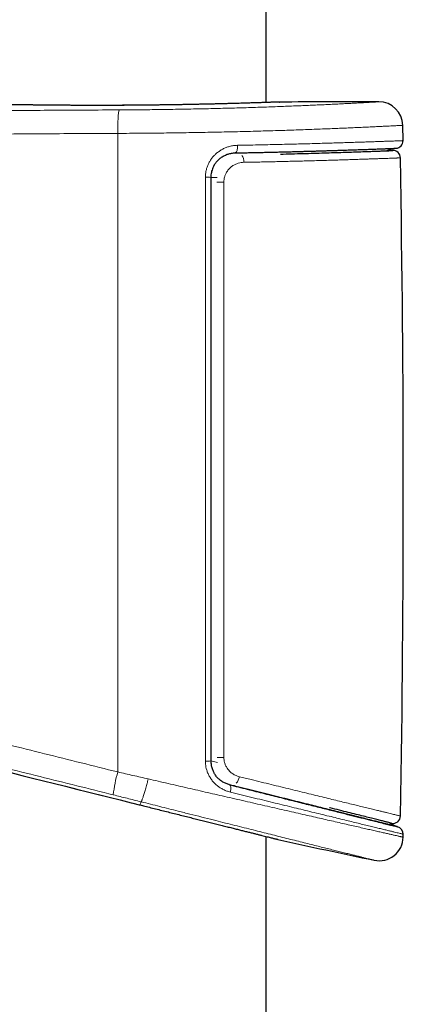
# Model space of a CAD drawing. Header units: millimetres. Extents: x 8 to 1162, y 12 to 2222.
# Tile 33 of 54: x 188 to 214, y 1837 to 1903. Entities that reach past the tile are written whole.
import ezdxf

# ---------------------------------------------------------------- set-up
doc = ezdxf.new("R2010")
doc.units = ezdxf.units.MM

msp = doc.modelspace()

# ---------------------------------------------------------------- linework, layer by layer
at = {"color": 7, "linetype": 'Continuous', "lineweight": 30}
for p, q in [((204.727, 1897.359), (204.727, 2183.149)), ((205.583, 1897.39), (205.6, 1897.39)), ((213.859, 1894.813), (213.84, 1895.834)), ((204.727, 1851.21), (204.727, 1851.21)), ((195.705, 1850.626), (195.818, 1850.598)), ((195.818, 1850.598), (196.238, 1850.493)), ((196.238, 1850.493), (196.303, 1850.477)), ((196.303, 1850.477), (196.531, 1850.419)), ((204.727, 1591.376), (204.727, 1848.372))]:
    msp.add_line(p, q, dxfattribs=at)
at = {"color": 8, "linetype": 'Continuous', "lineweight": 0}
for p, q in [((201.027, 1892.362), (201.453, 1892.363)), ((201.027, 1853.412), (201.471, 1853.307)), ((195.705, 1850.627), (195.818, 1850.598)), ((195.705, 1850.626), (195.705, 1850.627)), ((196.238, 1850.493), (196.304, 1850.477)), ((196.304, 1850.477), (196.532, 1850.419)), ((196.366, 1850.686), (196.356, 1850.689))]:
    msp.add_line(p, q, dxfattribs=at)
at = {"color": 8, "linetype": 'Continuous', "lineweight": 0, "flags": 128}
for points in [[(194.818, 1895.298), (194.814, 1891.424), (194.811, 1887.549), (194.809, 1883.675), (194.807, 1879.801), (194.806, 1875.926), (194.806, 1872.051), (194.806, 1868.177), (194.807, 1864.302), (194.808, 1860.428), (194.81, 1856.553), (194.813, 1852.679)], [(202.631, 1893.994), (202.652, 1893.997), (202.68, 1894.011), (202.707, 1894.035), (202.731, 1894.069), (202.754, 1894.113), (202.773, 1894.164), (202.79, 1894.223), (202.802, 1894.288), (202.811, 1894.357), (202.816, 1894.429), (202.816, 1894.503)], [(202.268, 1851.827), (202.287, 1851.819), (202.309, 1851.799), (202.328, 1851.767), (202.342, 1851.726), (202.352, 1851.676), (202.357, 1851.617), (202.356, 1851.552), (202.351, 1851.482), (202.341, 1851.409), (202.327, 1851.334)]]:
    msp.add_lwpolyline(points, dxfattribs=at)
at = {"color": 7, "linetype": 'Continuous', "lineweight": 30, "flags": 128}
msp.add_lwpolyline([(213.865, 1848.325), (213.866, 1848.35), (213.866, 1848.375), (213.867, 1848.4), (213.867, 1848.425), (213.868, 1848.451), (213.868, 1848.476), (213.868, 1848.501), (213.869, 1848.526)], dxfattribs=at)
at = {"color": 7, "linetype": 'Continuous', "lineweight": 30}
for centre, radius, start, end in [((213.827, -551.215), 2448.618, 90.037148, 90.192498), ((212.24, 1895.803), 1.6, 1.11087, 90.03715), ((213.359, 1894.804), 0.5, 272.23978, 1.06443), ((213.18, 1893.654), 0.5, 1.01204, 92.21801), ((-1046.068, 1871.404), 1259.945, 359.014699, 1.012269), ((213.19, 1849.746), 0.5, 258.35212, 359.1192), ((213.369, 1848.535), 0.5, 358.9521, 76.00376), ((294.727, 2245.565), 407.28, 257.34358, 258.27184), ((212.266, 1848.354), 1.6, 258.2716, 358.95221)]:
    msp.add_arc(centre, radius, start, end, dxfattribs=at)
at = {"color": 8, "linetype": 'Continuous', "lineweight": 0}
for centre, radius, start, end in [((202.809, 1895.69), 8, 171.5539, 182.80886), ((202.559, 1893.409), 0.674, 356.38294, 38.57707), ((200.736, 1887.649), 4.722, 86.47552, 90.9225), ((201.729, 1866.133), 25.911, 89.62969, 90.66323), ((200.736, 1858.911), 5.507, 269.20764, 273.02402), ((201.728, 1884.02), 30.374, 269.45933, 270.31582), ((202.885, 1850.3), 8.415, 163.57541, 174.18427), ((202.075, 1852.503), 0.866, 318.25971, 350.58587)]:
    msp.add_arc(centre, radius, start, end, dxfattribs=at)
for points, knots in [([(205.6, 1897.39), (205.597, 1897.39), (205.591, 1897.39), (205.542, 1897.388), (205.465, 1897.385), (205.358, 1897.381), (205.221, 1897.376), (205.054, 1897.37), (204.858, 1897.363), (204.633, 1897.356), (204.379, 1897.347), (204.099, 1897.338), (203.794, 1897.328), (203.464, 1897.318), (203.109, 1897.307), (202.73, 1897.296), (202.329, 1897.285), (201.908, 1897.274), (201.468, 1897.263), (201.012, 1897.252), (200.538, 1897.242), (200.048, 1897.231), (199.545, 1897.222), (199.03, 1897.212), (198.505, 1897.204), (197.973, 1897.196), (197.434, 1897.189), (196.89, 1897.183), (196.341, 1897.177), (195.79, 1897.173), (195.24, 1897.169), (194.693, 1897.167), (194.15, 1897.165), (193.611, 1897.164), (193.078, 1897.165), (192.554, 1897.165), (192.042, 1897.167), (191.541, 1897.17), (191.055, 1897.173), (190.583, 1897.176), (190.126, 1897.181), (189.688, 1897.185), (189.269, 1897.19), (188.872, 1897.195), (188.497, 1897.201), (188.145, 1897.206), (187.816, 1897.212), (187.513, 1897.217), (187.235, 1897.222), (186.986, 1897.227), (186.765, 1897.231), (186.572, 1897.235), (186.408, 1897.238), (186.273, 1897.241), (186.169, 1897.244), (186.097, 1897.245), (186.054, 1897.246), (186.049, 1897.246), (186.046, 1897.246)], [0, 0, 0, 0, 0.0178551, 0.0357664, 0.0537062, 0.071646, 0.0895573, 0.1074124, 0.1252617, 0.1431671, 0.1611011, 0.1790351, 0.1969404, 0.2147897, 0.2326377, 0.250542, 0.268475, 0.2864078, 0.304312, 0.32216, 0.3400071, 0.3579106, 0.3758428, 0.393775, 0.4116784, 0.4295254, 0.4473643, 0.4652596, 0.4831837, 0.5011077, 0.519003, 0.5368419, 0.5546746, 0.5725636, 0.5904814, 0.6083992, 0.6262884, 0.6441212, 0.6619602, 0.6798554, 0.6977793, 0.7157032, 0.7335986, 0.7514377, 0.7692911, 0.7872007, 0.805139, 0.8230773, 0.8409871, 0.8588406, 0.8767031, 0.8946217, 0.912569, 0.9305164, 0.9484351, 0.9662976, 0.9831488, 1, 1, 1, 1]), ([(194.895, 1896.865), (195.122, 1896.866), (195.577, 1896.868), (196.259, 1896.873), (196.941, 1896.88), (197.627, 1896.888), (198.316, 1896.898), (199.007, 1896.909), (199.693, 1896.921), (200.365, 1896.935), (201.023, 1896.95), (201.665, 1896.965), (202.297, 1896.982), (202.924, 1897), (203.544, 1897.018), (204.156, 1897.038), (204.753, 1897.058), (205.328, 1897.078), (205.881, 1897.099), (206.412, 1897.12), (206.925, 1897.141), (207.422, 1897.161), (207.904, 1897.182), (208.368, 1897.203), (208.81, 1897.224), (209.224, 1897.244), (209.61, 1897.263), (209.969, 1897.281), (210.304, 1897.298), (210.616, 1897.314), (210.905, 1897.329), (211.169, 1897.343), (211.405, 1897.356), (211.618, 1897.368), (211.805, 1897.379), (211.962, 1897.387), (212.086, 1897.394), (212.173, 1897.4), (212.229, 1897.403), (212.236, 1897.403), (212.239, 1897.403)], [0, 0, 0, 0, 0.025444, 0.05091, 0.076377, 0.101821, 0.128012, 0.154227, 0.180442, 0.206633, 0.232099, 0.257588, 0.283076, 0.308543, 0.334752, 0.360985, 0.387219, 0.413428, 0.438962, 0.464519, 0.490075, 0.515609, 0.541884, 0.568183, 0.594481, 0.620756, 0.646356, 0.671978, 0.6976, 0.723201, 0.749541, 0.775905, 0.802269, 0.828609, 0.857124, 0.885699, 0.914305, 0.94291, 0.971486, 1, 1, 1, 1]), ([(194.513, 1851.152), (192.883, 1851.558), (189.622, 1852.37), (184.733, 1853.588), (179.649, 1854.854), (174.37, 1856.168), (168.896, 1857.531), (163.425, 1858.89), (158.97, 1860.007), (156.133, 1860.7), (154.919, 1861.014), (154.317, 1861.195), (153.721, 1861.397), (153.062, 1861.646), (152.344, 1861.952), (151.575, 1862.325), (150.854, 1862.718), (150.18, 1863.124), (149.553, 1863.539), (148.944, 1863.98), (148.347, 1864.451), (147.766, 1864.951), (147.201, 1865.48), (146.658, 1866.033), (146.145, 1866.604), (145.66, 1867.19), (145.205, 1867.79), (144.775, 1868.409), (144.368, 1869.052), (143.984, 1869.718), (143.626, 1870.407), (143.297, 1871.11), (143.002, 1871.819), (142.741, 1872.531), (142.511, 1873.245), (142.312, 1873.969), (142.141, 1874.707), (142, 1875.459), (141.891, 1876.224), (141.814, 1876.993), (141.77, 1877.756), (141.759, 1878.511), (141.778, 1879.259), (141.828, 1880.005), (141.91, 1880.756), (142.025, 1881.509), (142.174, 1882.264), (142.354, 1883.013), (142.564, 1883.745), (142.801, 1884.461), (143.066, 1885.159), (143.358, 1885.846), (143.682, 1886.527), (144.038, 1887.199), (144.426, 1887.862), (144.842, 1888.508), (145.28, 1889.129), (145.74, 1889.727), (146.22, 1890.3), (146.723, 1890.852), (147.253, 1891.389), (147.81, 1891.907), (148.394, 1892.406), (149, 1892.879), (149.619, 1893.323), (150.252, 1893.736), (150.896, 1894.121), (151.555, 1894.478), (152.235, 1894.811), (152.935, 1895.118), (153.654, 1895.396), (154.385, 1895.644), (155.11, 1895.857), (155.829, 1896.035), (156.54, 1896.181), (157.257, 1896.299), (157.978, 1896.388), (158.702, 1896.45), (159.185, 1896.466), (159.426, 1896.474)], [0, 0, 0, 0, 0.054626, 0.109252, 0.163878, 0.225108, 0.286338, 0.347569, 0.408798, 0.436035, 0.442849, 0.449663, 0.456508, 0.463353, 0.472634, 0.481921, 0.491203, 0.499362, 0.507528, 0.515695, 0.523854, 0.53225, 0.540653, 0.549056, 0.557451, 0.565614, 0.573785, 0.581955, 0.590118, 0.598522, 0.606933, 0.615344, 0.623747, 0.631866, 0.639992, 0.648117, 0.656236, 0.664592, 0.672956, 0.68132, 0.689677, 0.697765, 0.705859, 0.713954, 0.722041, 0.730364, 0.738695, 0.747025, 0.755349, 0.763427, 0.771513, 0.779599, 0.787678, 0.79599, 0.804311, 0.812631, 0.820944, 0.829037, 0.837138, 0.845238, 0.853331, 0.861657, 0.869991, 0.878325, 0.886651, 0.894786, 0.902927, 0.911069, 0.919204, 0.927574, 0.935951, 0.944328, 0.952697, 0.96057, 0.968456, 0.976349, 0.984241, 0.992127, 1, 1, 1, 1]), ([(159.426, 1896.474), (160.901, 1896.499), (163.852, 1896.55), (168.28, 1896.617), (172.71, 1896.676), (177.143, 1896.728), (181.578, 1896.773), (186.015, 1896.811), (190.454, 1896.842), (193.415, 1896.857), (194.895, 1896.865)], [0, 0, 0, 0, 0.124965, 0.24993, 0.374909, 0.499888, 0.624909, 0.74993, 0.874965, 1, 1, 1, 1]), ([(213.84, 1895.834), (213.838, 1895.834), (213.834, 1895.834), (213.8, 1895.832), (213.747, 1895.83), (213.672, 1895.826), (213.575, 1895.821), (213.456, 1895.814), (213.314, 1895.807), (213.141, 1895.798), (212.933, 1895.788), (212.683, 1895.776), (212.403, 1895.762), (212.092, 1895.747), (211.749, 1895.731), (211.374, 1895.713), (210.97, 1895.695), (210.542, 1895.676), (210.093, 1895.656), (209.624, 1895.636), (209.13, 1895.616), (208.609, 1895.596), (208.06, 1895.574), (207.485, 1895.553), (206.886, 1895.532), (206.273, 1895.511), (205.649, 1895.491), (205.013, 1895.471), (204.358, 1895.452), (203.683, 1895.434), (202.993, 1895.416), (202.285, 1895.399), (201.561, 1895.383), (200.833, 1895.368), (200.103, 1895.355), (199.372, 1895.343), (198.631, 1895.332), (197.88, 1895.322), (197.124, 1895.314), (196.36, 1895.307), (195.59, 1895.301), (195.076, 1895.299), (194.818, 1895.298)], [0, 0, 0, 0, 0.021104, 0.042234, 0.063556, 0.084878, 0.106303, 0.127729, 0.149352, 0.171002, 0.196461, 0.221963, 0.247598, 0.273278, 0.299471, 0.325711, 0.352096, 0.37853, 0.403963, 0.429438, 0.455046, 0.480699, 0.506862, 0.533072, 0.559427, 0.585831, 0.611236, 0.636684, 0.662472, 0.688261, 0.714233, 0.740206, 0.766532, 0.792907, 0.818312, 0.843762, 0.869552, 0.895343, 0.921317, 0.947292, 0.973622, 1, 1, 1, 1]), ([(194.818, 1895.298), (193.337, 1895.29), (190.376, 1895.275), (185.935, 1895.244), (181.496, 1895.206), (177.058, 1895.161), (172.62, 1895.109), (168.185, 1895.049), (163.751, 1894.982), (160.796, 1894.932), (159.319, 1894.906)], [0, 0, 0, 0, 0.124965, 0.249931, 0.37491, 0.499889, 0.62491, 0.749931, 0.874965, 1, 1, 1, 1]), ([(159.319, 1894.906), (159.054, 1894.897), (158.524, 1894.878), (157.731, 1894.801), (156.942, 1894.688), (156.16, 1894.538), (155.422, 1894.358), (154.729, 1894.157), (154.081, 1893.938), (153.441, 1893.693), (152.807, 1893.419), (152.179, 1893.115), (151.558, 1892.781), (150.952, 1892.421), (150.368, 1892.04), (149.807, 1891.64), (149.269, 1891.221), (148.748, 1890.78), (148.242, 1890.314), (147.751, 1889.822), (147.277, 1889.304), (146.825, 1888.767), (146.4, 1888.217), (146.003, 1887.655), (145.633, 1887.082), (145.286, 1886.495), (144.962, 1885.889), (144.66, 1885.263), (144.383, 1884.618), (144.133, 1883.962), (143.913, 1883.303), (143.723, 1882.641), (143.562, 1881.977), (143.428, 1881.308), (143.321, 1880.627), (143.243, 1879.935), (143.193, 1879.234), (143.174, 1878.531), (143.184, 1877.834), (143.223, 1877.144), (143.29, 1876.462), (143.385, 1875.783), (143.509, 1875.103), (143.664, 1874.421), (143.85, 1873.741), (144.065, 1873.069), (144.306, 1872.412), (144.572, 1871.771), (144.863, 1871.147), (145.179, 1870.535), (145.524, 1869.932), (145.897, 1869.337), (146.3, 1868.755), (146.727, 1868.19), (147.174, 1867.649), (147.639, 1867.133), (148.119, 1866.641), (148.62, 1866.17), (149.145, 1865.716), (149.693, 1865.28), (150.265, 1864.864), (150.854, 1864.473), (151.459, 1864.108), (152.078, 1863.77), (152.711, 1863.459), (153.357, 1863.175), (154.014, 1862.919), (154.688, 1862.69), (155.377, 1862.487), (156.079, 1862.302), (156.783, 1862.129), (157.49, 1861.962), (159.787, 1861.401), (163.671, 1860.425), (169.152, 1859.065), (174.635, 1857.7), (179.923, 1856.385), (185.016, 1855.117), (189.914, 1853.899), (193.18, 1853.086), (194.813, 1852.679)], [0, 0, 0, 0, 0.00908, 0.018176, 0.027277, 0.036373, 0.045454, 0.053262, 0.061077, 0.068891, 0.076699, 0.084732, 0.092772, 0.100813, 0.108846, 0.116612, 0.124384, 0.132157, 0.139923, 0.147913, 0.155909, 0.163906, 0.171896, 0.179645, 0.187401, 0.195157, 0.202906, 0.21088, 0.218862, 0.226843, 0.234817, 0.242574, 0.250337, 0.2581, 0.265857, 0.27384, 0.28183, 0.289821, 0.297804, 0.305591, 0.313385, 0.321178, 0.328965, 0.336981, 0.345003, 0.353026, 0.361042, 0.368874, 0.376712, 0.384551, 0.392383, 0.400445, 0.408514, 0.416584, 0.424646, 0.432478, 0.440317, 0.448157, 0.455989, 0.464048, 0.472114, 0.48018, 0.488239, 0.49628, 0.504333, 0.512389, 0.520442, 0.528483, 0.536764, 0.545047, 0.553334, 0.561622, 0.569908, 0.634327, 0.698746, 0.763166, 0.827585, 0.885056, 0.942528, 1, 1, 1, 1]), ([(200.66, 1892.37), (200.663, 1892.448), (200.668, 1892.603), (200.709, 1892.832), (200.773, 1893.055), (200.862, 1893.269), (200.973, 1893.472), (201.106, 1893.662), (201.26, 1893.838), (201.432, 1893.996), (201.621, 1894.137), (201.826, 1894.257), (202.044, 1894.355), (202.283, 1894.434), (202.542, 1894.488), (202.725, 1894.498), (202.816, 1894.503)], [0, 0, 0, 0, 0.066901, 0.134035, 0.200947, 0.26817, 0.335614, 0.402856, 0.472031, 0.541418, 0.610615, 0.683194, 0.755984, 0.828585, 0.914289, 1, 1, 1, 1]), ([(202.816, 1894.503), (203.045, 1894.507), (203.501, 1894.515), (204.172, 1894.529), (204.83, 1894.542), (205.479, 1894.557), (206.115, 1894.572), (206.738, 1894.587), (207.343, 1894.603), (207.922, 1894.618), (208.472, 1894.634), (208.995, 1894.649), (209.497, 1894.664), (209.979, 1894.679), (210.439, 1894.693), (210.878, 1894.708), (211.29, 1894.721), (211.669, 1894.734), (212.017, 1894.746), (212.333, 1894.757), (212.622, 1894.767), (212.883, 1894.777), (213.116, 1894.785), (213.32, 1894.793), (213.493, 1894.799), (213.63, 1894.804), (213.733, 1894.808), (213.805, 1894.811), (213.851, 1894.813), (213.856, 1894.813), (213.859, 1894.813)], [0, 0, 0, 0, 0.035293, 0.070647, 0.106185, 0.141785, 0.178096, 0.214472, 0.251049, 0.287693, 0.322987, 0.35834, 0.393878, 0.429478, 0.465787, 0.502163, 0.538739, 0.575382, 0.610683, 0.646045, 0.681591, 0.717199, 0.753518, 0.789903, 0.826488, 0.863141, 0.897218, 0.93135, 0.965647, 1, 1, 1, 1]), ([(203.232, 1893.367), (203.169, 1893.363), (203.043, 1893.356), (202.848, 1893.31), (202.648, 1893.233), (202.454, 1893.118), (202.307, 1892.994), (202.203, 1892.88), (202.113, 1892.763), (202.023, 1892.611), (201.947, 1892.418), (201.904, 1892.228), (201.899, 1892.101), (201.896, 1892.044)], [0, 0, 0, 0, 0.094648, 0.190823, 0.300266, 0.412394, 0.520957, 0.576886, 0.632812, 0.730709, 0.82472, 0.921384, 1, 1, 1, 1]), ([(203.232, 1893.367), (203.41, 1893.37), (203.766, 1893.377), (204.29, 1893.387), (204.807, 1893.398), (205.316, 1893.409), (205.817, 1893.421), (206.31, 1893.433), (206.792, 1893.445), (207.297, 1893.458), (207.821, 1893.472), (208.359, 1893.487), (208.878, 1893.502), (209.378, 1893.516), (209.858, 1893.531), (210.317, 1893.546), (210.751, 1893.56), (211.153, 1893.573), (211.524, 1893.585), (211.863, 1893.597), (212.176, 1893.608), (212.464, 1893.618), (212.723, 1893.627), (212.955, 1893.636), (213.156, 1893.643), (213.301, 1893.649), (213.405, 1893.652), (213.478, 1893.655), (213.54, 1893.657), (213.591, 1893.659), (213.63, 1893.661), (213.659, 1893.662), (213.675, 1893.662), (213.683, 1893.663), (213.68, 1893.663), (213.68, 1893.663)], [0, 0, 0, 0, 0.028901, 0.057801, 0.086829, 0.115857, 0.145278, 0.1747, 0.204255, 0.233811, 0.270014, 0.306279, 0.342732, 0.379249, 0.416494, 0.453807, 0.491325, 0.528912, 0.565103, 0.601357, 0.637799, 0.674304, 0.711537, 0.748838, 0.786344, 0.823919, 0.845789, 0.86766, 0.889585, 0.91151, 0.933603, 0.955696, 0.977846, 0.999996, 1, 1, 1, 1]), ([(200.66, 1853.405), (200.66, 1854.853), (200.66, 1857.75), (200.659, 1862.095), (200.659, 1866.44), (200.659, 1870.786), (200.659, 1875.131), (200.659, 1879.477), (200.659, 1883.823), (200.66, 1888.121), (200.66, 1890.97), (200.66, 1892.37)], [0, 0, 0, 0, 0.111508, 0.223016, 0.334529, 0.446043, 0.557573, 0.669104, 0.78064, 0.892177, 1, 1, 1, 1]), ([(201.896, 1892.044), (201.896, 1891.877), (201.896, 1889.837), (201.895, 1885.923), (201.895, 1880.302), (201.895, 1874.68), (201.895, 1869.058), (201.895, 1863.435), (201.895, 1858.298), (201.896, 1855.035), (201.896, 1853.646)], [0, 0, 0, 0, 0.013021, 0.159418, 0.305816, 0.452213, 0.59864, 0.745067, 0.891494, 1, 1, 1, 1]), ([(159.78, 1859.622), (164.925, 1858.331), (176.899, 1855.326), (188.875, 1852.333), (195.705, 1850.627)], [0, 0, 0, 0, 0.429701, 1, 1, 1, 1]), ([(202.327, 1851.334), (202.247, 1851.356), (202.088, 1851.401), (201.858, 1851.501), (201.639, 1851.625), (201.434, 1851.775), (201.247, 1851.949), (201.083, 1852.141), (200.945, 1852.349), (200.832, 1852.569), (200.751, 1852.787), (200.698, 1852.999), (200.666, 1853.201), (200.662, 1853.337), (200.66, 1853.405)], [0, 0, 0, 0, 0.089759, 0.179772, 0.2695, 0.358713, 0.448217, 0.537393, 0.621978, 0.706854, 0.791412, 0.860884, 0.930535, 1, 1, 1, 1]), ([(201.896, 1853.646), (201.898, 1853.59), (201.902, 1853.477), (201.94, 1853.296), (202.008, 1853.108), (202.105, 1852.935), (202.217, 1852.79), (202.325, 1852.68), (202.433, 1852.592), (202.537, 1852.522), (202.647, 1852.462), (202.778, 1852.404), (202.873, 1852.377), (202.929, 1852.362)], [0, 0, 0, 0, 0.091631, 0.185114, 0.300727, 0.419765, 0.513351, 0.608466, 0.679678, 0.750895, 0.824432, 0.897974, 1, 1, 1, 1]), ([(194.813, 1852.679), (194.982, 1852.641), (195.32, 1852.564), (195.828, 1852.447), (196.336, 1852.33), (196.675, 1852.252), (196.844, 1852.213)], [0, 0, 0, 0, 0.249531, 0.499249, 0.74953, 1, 1, 1, 1]), ([(196.844, 1852.213), (196.829, 1852.153), (196.805, 1852.06), (196.766, 1851.911), (196.727, 1851.766), (196.682, 1851.603), (196.638, 1851.448), (196.596, 1851.303), (196.555, 1851.169), (196.517, 1851.049), (196.482, 1850.944), (196.45, 1850.856), (196.423, 1850.784), (196.399, 1850.732), (196.38, 1850.697), (196.371, 1850.69), (196.366, 1850.686)], [0, 0, 0, 0, 0.076474, 0.117475, 0.190941, 0.264641, 0.338106, 0.411572, 0.485272, 0.558738, 0.632203, 0.705903, 0.779369, 0.852834, 0.926534, 1, 1, 1, 1]), ([(196.844, 1852.213), (197.065, 1852.162), (197.508, 1852.061), (198.172, 1851.908), (198.835, 1851.756), (199.498, 1851.604), (200.157, 1851.453), (200.813, 1851.303), (201.465, 1851.153), (202.129, 1851.001), (202.8, 1850.848), (203.478, 1850.693), (204.146, 1850.54), (204.805, 1850.389), (205.454, 1850.241), (206.092, 1850.095), (206.714, 1849.953), (207.312, 1849.817), (207.884, 1849.687), (208.43, 1849.562), (208.957, 1849.442), (209.466, 1849.326), (209.955, 1849.214), (210.423, 1849.108), (210.866, 1849.007), (211.277, 1848.913), (211.656, 1848.827), (212.004, 1848.748), (212.324, 1848.675), (212.619, 1848.608), (212.885, 1848.548), (213.123, 1848.494), (213.329, 1848.447), (213.479, 1848.413), (213.585, 1848.389), (213.659, 1848.372), (213.722, 1848.357), (213.774, 1848.346), (213.815, 1848.336), (213.844, 1848.33), (213.86, 1848.326), (213.868, 1848.324), (213.865, 1848.325), (213.865, 1848.325)], [0, 0, 0, 0, 0.024641, 0.049314, 0.074234, 0.099153, 0.124205, 0.149258, 0.174565, 0.199906, 0.227216, 0.254571, 0.28206, 0.309594, 0.337651, 0.365757, 0.394011, 0.422317, 0.449674, 0.477078, 0.504624, 0.532217, 0.560363, 0.588561, 0.616917, 0.645327, 0.672618, 0.699959, 0.727446, 0.754984, 0.783097, 0.811263, 0.839594, 0.867981, 0.884367, 0.900765, 0.917244, 0.933724, 0.950248, 0.966771, 0.983379, 0.999997, 1, 1, 1, 1]), ([(202.929, 1852.362), (203.061, 1852.329), (203.325, 1852.265), (203.815, 1852.145), (204.395, 1852.003), (205.059, 1851.841), (205.709, 1851.682), (206.348, 1851.526), (206.972, 1851.374), (207.58, 1851.225), (208.169, 1851.082), (208.723, 1850.946), (209.243, 1850.82), (209.73, 1850.701), (210.194, 1850.588), (210.636, 1850.48), (211.056, 1850.378), (211.45, 1850.282), (211.816, 1850.193), (212.128, 1850.117), (212.391, 1850.053), (212.613, 1849.999), (212.815, 1849.95), (212.998, 1849.905), (213.161, 1849.866), (213.303, 1849.831), (213.424, 1849.802), (213.527, 1849.777), (213.609, 1849.757), (213.664, 1849.743), (213.69, 1849.737), (213.688, 1849.738), (213.687, 1849.738)], [0, 0, 0, 0, 0.021137, 0.042286, 0.079503, 0.116786, 0.15427, 0.191821, 0.230158, 0.268568, 0.307205, 0.345918, 0.382272, 0.41869, 0.455307, 0.491992, 0.529451, 0.566984, 0.60474, 0.642571, 0.672106, 0.701642, 0.731324, 0.761007, 0.791152, 0.821297, 0.851601, 0.881905, 0.916221, 0.950596, 0.98543, 1, 1, 1, 1]), ([(196.356, 1850.689), (196.203, 1850.728), (195.897, 1850.805), (195.436, 1850.921), (194.975, 1851.037), (194.667, 1851.114), (194.513, 1851.152)], [0, 0, 0, 0, 0.249536, 0.499257, 0.749535, 1, 1, 1, 1]), ([(213.869, 1848.526), (213.866, 1848.527), (213.859, 1848.528), (213.808, 1848.541), (213.725, 1848.561), (213.61, 1848.589), (213.464, 1848.624), (213.288, 1848.667), (213.082, 1848.717), (212.843, 1848.775), (212.572, 1848.84), (212.268, 1848.914), (211.932, 1848.996), (211.567, 1849.084), (211.175, 1849.18), (210.756, 1849.281), (210.308, 1849.39), (209.83, 1849.506), (209.322, 1849.63), (208.783, 1849.761), (208.219, 1849.898), (207.637, 1850.04), (207.04, 1850.185), (206.43, 1850.333), (205.799, 1850.487), (205.145, 1850.646), (204.47, 1850.811), (203.772, 1850.981), (203.058, 1851.155), (202.571, 1851.274), (202.327, 1851.334)], [0, 0, 0, 0, 0.03523, 0.070534, 0.106045, 0.141625, 0.175985, 0.210407, 0.24502, 0.279697, 0.315104, 0.350579, 0.386259, 0.422007, 0.457371, 0.492801, 0.528429, 0.564124, 0.600581, 0.637107, 0.673846, 0.710655, 0.74614, 0.781688, 0.817426, 0.853228, 0.889753, 0.926345, 0.963139, 1, 1, 1, 1]), ([(211.94, 1846.788), (211.938, 1846.788), (211.932, 1846.79), (211.89, 1846.8), (211.823, 1846.817), (211.729, 1846.84), (211.607, 1846.871), (211.456, 1846.908), (211.274, 1846.954), (211.065, 1847.006), (210.826, 1847.065), (210.557, 1847.132), (210.258, 1847.207), (209.931, 1847.288), (209.581, 1847.376), (209.21, 1847.468), (208.817, 1847.566), (208.402, 1847.67), (207.961, 1847.78), (207.494, 1847.897), (207, 1848.02), (206.486, 1848.149), (205.957, 1848.281), (205.416, 1848.416), (204.864, 1848.554), (204.296, 1848.697), (203.708, 1848.844), (203.101, 1848.996), (202.475, 1849.153), (201.837, 1849.312), (201.152, 1849.484), (200.417, 1849.669), (199.633, 1849.865), (198.902, 1850.049), (198.226, 1850.219), (197.609, 1850.374), (196.989, 1850.53), (196.574, 1850.634), (196.366, 1850.686)], [0, 0, 0, 0, 0.026297, 0.052644, 0.079002, 0.105348, 0.131661, 0.159007, 0.186378, 0.21375, 0.241096, 0.269284, 0.297499, 0.325714, 0.353903, 0.381353, 0.408828, 0.436303, 0.463754, 0.492012, 0.520295, 0.54858, 0.576838, 0.604285, 0.631754, 0.659224, 0.686671, 0.714877, 0.743107, 0.771338, 0.799545, 0.832592, 0.865658, 0.898706, 0.924021, 0.949353, 0.974685, 1, 1, 1, 1])]:
    msp.add_open_spline(points, degree=3, knots=knots, dxfattribs=at)
at = {"color": 7, "linetype": 'Continuous', "lineweight": 30}
for points, knots in [([(205.583, 1897.39), (205.582, 1897.39), (205.581, 1897.39), (205.574, 1897.389), (205.557, 1897.389), (205.531, 1897.388), (205.494, 1897.386), (205.449, 1897.385), (205.394, 1897.383), (205.33, 1897.38), (205.256, 1897.378), (205.173, 1897.375), (205.082, 1897.372), (204.981, 1897.368), (204.872, 1897.364), (204.754, 1897.36), (204.627, 1897.356), (204.493, 1897.351), (204.349, 1897.346), (204.198, 1897.341), (204.039, 1897.336), (203.871, 1897.331), (203.695, 1897.325), (203.512, 1897.32), (203.321, 1897.314), (203.123, 1897.308), (202.918, 1897.302), (202.706, 1897.296), (202.488, 1897.29), (202.264, 1897.284), (202.034, 1897.278), (201.798, 1897.272), (201.555, 1897.266), (201.306, 1897.259), (201.051, 1897.253), (200.792, 1897.248), (200.529, 1897.242), (200.262, 1897.236), (199.992, 1897.231), (199.718, 1897.225), (199.439, 1897.22), (199.157, 1897.215), (198.87, 1897.21), (198.58, 1897.206), (198.287, 1897.201), (197.991, 1897.197), (197.693, 1897.193), (197.393, 1897.189), (197.092, 1897.185), (196.79, 1897.182), (196.488, 1897.179), (196.186, 1897.176), (195.885, 1897.174), (195.584, 1897.172), (195.283, 1897.17), (194.981, 1897.169), (194.678, 1897.167), (194.377, 1897.166), (194.076, 1897.165), (193.779, 1897.165), (193.485, 1897.165), (193.193, 1897.165), (192.904, 1897.165), (192.616, 1897.166), (192.33, 1897.166), (192.049, 1897.167), (191.771, 1897.169), (191.496, 1897.17), (191.227, 1897.172), (190.962, 1897.174), (190.702, 1897.176), (190.447, 1897.178), (190.197, 1897.18), (189.953, 1897.183), (189.714, 1897.185), (189.48, 1897.188), (189.253, 1897.191), (189.032, 1897.194), (188.817, 1897.196), (188.609, 1897.199), (188.408, 1897.202), (188.214, 1897.205), (188.027, 1897.208), (187.849, 1897.211), (187.679, 1897.214), (187.516, 1897.217), (187.361, 1897.22), (187.214, 1897.223), (187.074, 1897.225), (186.944, 1897.228), (186.822, 1897.23), (186.709, 1897.232), (186.605, 1897.235), (186.51, 1897.237), (186.424, 1897.238), (186.346, 1897.24), (186.278, 1897.241), (186.219, 1897.243), (186.17, 1897.244), (186.129, 1897.245), (186.098, 1897.245), (186.077, 1897.246), (186.065, 1897.246), (186.064, 1897.246), (186.063, 1897.246)], [0, 0, 0, 0, 0.0052332, 0.0141961, 0.0237279, 0.0336071, 0.043448, 0.0532349, 0.0631105, 0.0730193, 0.0829386, 0.0928622, 0.1027808, 0.1126857, 0.1225683, 0.1324125, 0.1423111, 0.1521817, 0.162039, 0.1718979, 0.1817691, 0.191666, 0.2015997, 0.2114744, 0.2213385, 0.2312349, 0.2411487, 0.2510635, 0.2609595, 0.2708211, 0.2806563, 0.2904939, 0.300376, 0.3102973, 0.3202357, 0.3301649, 0.340059, 0.3498967, 0.359688, 0.3694766, 0.3793015, 0.3891581, 0.3990412, 0.4089454, 0.418865, 0.428794, 0.4387264, 0.4486538, 0.4585703, 0.4684698, 0.4783466, 0.4881953, 0.4980108, 0.5078032, 0.5176044, 0.5274687, 0.5373796, 0.5473114, 0.5572336, 0.5671152, 0.5769308, 0.5867173, 0.5965993, 0.6064843, 0.6163721, 0.6262626, 0.6361556, 0.6460513, 0.6559437, 0.6658073, 0.6756761, 0.6855232, 0.695363, 0.7052093, 0.7150723, 0.7249666, 0.7349039, 0.7447498, 0.7546217, 0.7645321, 0.7744607, 0.7843841, 0.7942772, 0.8041196, 0.8139385, 0.8237945, 0.8336959, 0.8436254, 0.8535653, 0.8634939, 0.8733923, 0.883243, 0.8930752, 0.9029686, 0.9128396, 0.9227031, 0.9325732, 0.9424609, 0.9523826, 0.9623516, 0.9721939, 0.9820568, 0.9919575, 1, 1, 1, 1]), ([(201.258, 1893.192), (201.267, 1893.208), (201.296, 1893.258), (201.353, 1893.338), (201.429, 1893.433), (201.51, 1893.52), (201.597, 1893.6), (201.691, 1893.674), (201.79, 1893.742), (201.895, 1893.803), (202.004, 1893.856), (202.117, 1893.901), (202.233, 1893.938), (202.35, 1893.966), (202.468, 1893.984), (202.563, 1893.993), (202.617, 1893.993), (202.632, 1893.993)], [0, 0, 0, 0, 0.0298052, 0.0995317, 0.1694094, 0.2389455, 0.3080157, 0.3780002, 0.4496924, 0.5226173, 0.5965096, 0.6710502, 0.7458891, 0.8206364, 0.8957499, 0.9725378, 1, 1, 1, 1]), ([(202.631, 1893.994), (202.719, 1893.996), (202.932, 1893.999), (203.266, 1894.006), (203.632, 1894.013), (203.993, 1894.02), (204.349, 1894.028), (204.701, 1894.036), (205.05, 1894.044), (205.393, 1894.052), (205.731, 1894.06), (206.064, 1894.068), (206.391, 1894.077), (206.713, 1894.085), (207.031, 1894.094), (207.341, 1894.102), (207.645, 1894.111), (207.942, 1894.119), (208.233, 1894.128), (208.518, 1894.136), (208.796, 1894.145), (209.067, 1894.153), (209.33, 1894.161), (209.586, 1894.169), (209.834, 1894.177), (210.075, 1894.185), (210.308, 1894.193), (210.535, 1894.201), (210.753, 1894.208), (210.964, 1894.215), (211.167, 1894.222), (211.361, 1894.229), (211.546, 1894.236), (211.722, 1894.242), (211.89, 1894.248), (212.049, 1894.254), (212.2, 1894.259), (212.342, 1894.265), (212.475, 1894.27), (212.599, 1894.274), (212.714, 1894.279), (212.821, 1894.283), (212.918, 1894.286), (213.006, 1894.29), (213.085, 1894.293), (213.154, 1894.296), (213.215, 1894.298), (213.266, 1894.3), (213.308, 1894.301), (213.34, 1894.303), (213.363, 1894.304), (213.376, 1894.304), (213.378, 1894.304), (213.379, 1894.304)], [0, 0, 0, 0, 0.013885, 0.033724, 0.053493, 0.073159, 0.092713, 0.112519, 0.132281, 0.152017, 0.171741, 0.19147, 0.211214, 0.23099, 0.250813, 0.270674, 0.290374, 0.310105, 0.329876, 0.349671, 0.369472, 0.389258, 0.409013, 0.428719, 0.44839, 0.468088, 0.487845, 0.507643, 0.527466, 0.547297, 0.567114, 0.586899, 0.606637, 0.626298, 0.646001, 0.665744, 0.685454, 0.705147, 0.724838, 0.744541, 0.764267, 0.784033, 0.803857, 0.823518, 0.843212, 0.862991, 0.882824, 0.902678, 0.922511, 0.942283, 0.961954, 0.981465, 1, 1, 1, 1]), ([(205.67, 1893.915), (205.92, 1893.921), (206.439, 1893.934), (207.184, 1893.954), (207.913, 1893.975), (208.604, 1893.995), (209.255, 1894.016), (209.862, 1894.035), (210.424, 1894.054), (210.938, 1894.071), (211.401, 1894.088), (211.814, 1894.102), (212.175, 1894.116), (212.482, 1894.127), (212.733, 1894.137), (212.928, 1894.144), (213.066, 1894.149), (213.153, 1894.152), (213.164, 1894.153), (213.169, 1894.153)], [0, 0, 0, 0, 0.054645, 0.11341, 0.172286, 0.231269, 0.290334, 0.349454, 0.408608, 0.467776, 0.526926, 0.586015, 0.644998, 0.70383, 0.762702, 0.821806, 0.881096, 0.940515, 1, 1, 1, 1]), ([(212.787, 1894.139), (212.795, 1894.143), (212.826, 1894.16), (212.883, 1894.184), (212.953, 1894.211), (213.026, 1894.236), (213.115, 1894.262), (213.226, 1894.288), (213.311, 1894.298), (213.356, 1894.303)], [0, 0, 0, 0, 0.045308, 0.180281, 0.306478, 0.424248, 0.570177, 0.77166, 1, 1, 1, 1]), ([(213.266, 1894.3), (213.285, 1894.301), (213.338, 1894.303), (213.344, 1894.303), (213.347, 1894.303)], [0, 0, 0, 0, 0.368083, 1, 1, 1, 1]), ([(201.257, 1893.191), (201.249, 1893.178), (201.212, 1893.12), (201.159, 1893.008), (201.1, 1892.853), (201.059, 1892.693), (201.032, 1892.528), (201.028, 1892.417), (201.027, 1892.362)], [0, 0, 0, 0, 0.051326, 0.241108, 0.431135, 0.621184, 0.810901, 1, 1, 1, 1]), ([(201.027, 1892.362), (201.027, 1892.029), (201.027, 1890.362), (201.027, 1887.363), (201.027, 1883.363), (201.027, 1879.363), (201.027, 1875.363), (201.027, 1871.2), (201.027, 1866.875), (201.027, 1862.387), (201.027, 1857.9), (201.027, 1854.908), (201.027, 1853.412)], [0, 0, 0, 0, 0.025673, 0.128366, 0.231059, 0.333752, 0.436449, 0.539147, 0.654357, 0.769567, 0.884783, 1, 1, 1, 1]), ([(159.78, 1859.622), (163.539, 1858.678), (171.615, 1856.651), (183.591, 1853.654), (191.807, 1851.601), (195.706, 1850.627)], [0, 0, 0, 0, 0.3139736, 0.6745099, 1, 1, 1, 1]), ([(201.027, 1853.412), (201.028, 1853.371), (201.029, 1853.287), (201.045, 1853.161), (201.069, 1853.036), (201.104, 1852.913), (201.148, 1852.795), (201.19, 1852.699), (201.221, 1852.645), (201.231, 1852.627)], [0, 0, 0, 0, 0.151573, 0.303148, 0.458987, 0.61483, 0.769007, 0.923188, 1, 1, 1, 1]), ([(202.269, 1851.828), (202.254, 1851.832), (202.199, 1851.844), (202.107, 1851.875), (201.993, 1851.921), (201.884, 1851.976), (201.779, 1852.038), (201.679, 1852.108), (201.583, 1852.186), (201.495, 1852.269), (201.413, 1852.359), (201.339, 1852.454), (201.278, 1852.543), (201.246, 1852.601), (201.233, 1852.625)], [0, 0, 0, 0, 0.036856, 0.131639, 0.225171, 0.317367, 0.409304, 0.500819, 0.5915, 0.681013, 0.769075, 0.856095, 0.942373, 1, 1, 1, 1]), ([(202.261, 1851.828), (202.663, 1851.728), (203.463, 1851.527), (204.614, 1851.238), (205.72, 1850.961), (206.776, 1850.697), (207.777, 1850.446), (208.712, 1850.212), (209.574, 1849.997), (210.363, 1849.8), (211.074, 1849.622), (211.701, 1849.466), (212.238, 1849.332), (212.681, 1849.221), (213.03, 1849.134), (213.285, 1849.071), (213.427, 1849.035), (213.486, 1849.021), (213.469, 1849.025), (213.469, 1849.025)], [0, 0, 0, 0, 0.0627313, 0.1250253, 0.1872134, 0.2496276, 0.3125078, 0.3750267, 0.4372138, 0.4994181, 0.561997, 0.6248603, 0.6872205, 0.7493955, 0.8117549, 0.8746256, 0.937223, 0.9994682, 1, 1, 1, 1]), ([(207.781, 1850.446), (207.759, 1850.451), (207.638, 1850.482), (207.411, 1850.538), (207.102, 1850.616), (206.786, 1850.695), (206.465, 1850.775), (206.138, 1850.857), (205.808, 1850.939), (205.473, 1851.024), (205.131, 1851.109), (204.784, 1851.196), (204.432, 1851.284), (204.076, 1851.374), (203.715, 1851.464), (203.349, 1851.556), (202.979, 1851.649), (202.619, 1851.739), (202.38, 1851.799), (202.268, 1851.827)], [0, 0, 0, 0, 0.013978, 0.075617, 0.137504, 0.199524, 0.261558, 0.323452, 0.385088, 0.446431, 0.508527, 0.570643, 0.632747, 0.694879, 0.757079, 0.819394, 0.881874, 0.944527, 1, 1, 1, 1]), ([(196.532, 1850.419), (196.594, 1850.404), (196.795, 1850.354), (197.133, 1850.269), (197.547, 1850.165), (197.96, 1850.062), (198.373, 1849.958), (198.785, 1849.855), (199.192, 1849.754), (199.589, 1849.654), (199.973, 1849.558), (200.347, 1849.465), (200.713, 1849.373), (201.074, 1849.283), (201.427, 1849.195), (201.774, 1849.108), (202.109, 1849.024), (202.428, 1848.945), (202.727, 1848.87), (203.01, 1848.8), (203.28, 1848.732), (203.539, 1848.668), (203.786, 1848.606), (204.021, 1848.548), (204.24, 1848.493), (204.439, 1848.443), (204.618, 1848.399), (204.778, 1848.359), (204.923, 1848.323), (205.054, 1848.29), (205.169, 1848.261), (205.267, 1848.237), (205.349, 1848.217), (205.411, 1848.201), (205.456, 1848.19), (205.482, 1848.183), (205.494, 1848.18), (205.491, 1848.181), (205.491, 1848.181)], [0, 0, 0, 0, 0.013071, 0.042166, 0.071463, 0.10076, 0.130696, 0.160631, 0.190789, 0.220947, 0.249979, 0.279011, 0.30825, 0.337489, 0.367391, 0.397293, 0.427429, 0.457565, 0.485966, 0.514367, 0.542975, 0.571582, 0.60085, 0.630118, 0.659619, 0.68912, 0.716677, 0.744235, 0.771991, 0.799748, 0.828139, 0.856529, 0.885142, 0.913755, 0.940649, 0.967543, 0.994626, 1, 1, 1, 1]), ([(208.716, 1850.212), (208.671, 1850.223), (208.535, 1850.257), (208.299, 1850.316), (208.032, 1850.383), (207.857, 1850.427), (207.781, 1850.446)], [0, 0, 0, 0, 0.1486507, 0.4565092, 0.7635493, 1, 1, 1, 1]), ([(211.075, 1849.622), (211.055, 1849.628), (210.967, 1849.649), (210.805, 1849.69), (210.589, 1849.744), (210.364, 1849.8), (210.133, 1849.858), (209.893, 1849.918), (209.645, 1849.98), (209.39, 1850.043), (209.128, 1850.109), (208.903, 1850.165), (208.764, 1850.2), (208.716, 1850.212)], [0, 0, 0, 0, 0.031045, 0.132888, 0.234305, 0.335149, 0.436699, 0.538701, 0.640673, 0.742688, 0.844811, 0.947122, 1, 1, 1, 1]), ([(213.089, 1849.256), (213.084, 1849.257), (213.072, 1849.26), (212.98, 1849.283), (212.831, 1849.321), (212.622, 1849.373), (212.356, 1849.439), (212.033, 1849.52), (211.653, 1849.615), (211.22, 1849.724), (210.735, 1849.845), (210.203, 1849.978), (209.62, 1850.124), (209.199, 1850.23), (208.961, 1850.29), (208.946, 1850.293)], [0, 0, 0, 0, 0.082185, 0.165263, 0.248765, 0.33184, 0.41469, 0.497616, 0.580916, 0.664297, 0.747081, 0.829551, 0.911994, 0.994689, 1, 1, 1, 1]), ([(211.705, 1849.465), (211.669, 1849.474), (211.575, 1849.498), (211.412, 1849.538), (211.238, 1849.582), (211.123, 1849.611), (211.075, 1849.622)], [0, 0, 0, 0, 0.182063, 0.485039, 0.788672, 1, 1, 1, 1]), ([(213.033, 1849.134), (213.017, 1849.138), (212.972, 1849.149), (212.887, 1849.171), (212.779, 1849.197), (212.662, 1849.227), (212.536, 1849.258), (212.401, 1849.292), (212.258, 1849.327), (212.106, 1849.365), (211.945, 1849.406), (211.811, 1849.439), (211.728, 1849.46), (211.705, 1849.465)], [0, 0, 0, 0, 0.052482, 0.153079, 0.2536, 0.354129, 0.454729, 0.555478, 0.656461, 0.757774, 0.858907, 0.959759, 1, 1, 1, 1]), ([(213.455, 1849.028), (213.398, 1849.049), (213.29, 1849.089), (213.143, 1849.165), (213.033, 1849.232), (212.975, 1849.275), (212.956, 1849.289)], [0, 0, 0, 0, 0.319777, 0.612287, 0.87665, 1, 1, 1, 1]), ([(213.438, 1849.033), (213.437, 1849.033), (213.426, 1849.036), (213.397, 1849.043), (213.352, 1849.055), (213.297, 1849.068), (213.233, 1849.084), (213.159, 1849.103), (213.093, 1849.119), (213.047, 1849.131), (213.033, 1849.134)], [0, 0, 0, 0, 0.027855, 0.177991, 0.328207, 0.478431, 0.628585, 0.778605, 0.928189, 1, 1, 1, 1]), ([(213.49, 1849.02), (213.49, 1849.02), (213.489, 1849.02), (213.481, 1849.023), (213.464, 1849.027), (213.446, 1849.031), (213.438, 1849.033)], [0, 0, 0, 0, 0.156887, 0.456023, 0.755674, 1, 1, 1, 1]), ([(213.489, 1849.02), (213.489, 1849.02), (213.488, 1849.021), (213.48, 1849.023), (213.467, 1849.026), (213.454, 1849.029), (213.451, 1849.03)], [0, 0, 0, 0, 0.018387, 0.435683, 0.853764, 1, 1, 1, 1])]:
    msp.add_open_spline(points, degree=3, knots=knots, dxfattribs=at)
at = {"color": 8, "linetype": 'Continuous', "lineweight": 0}
msp.add_open_spline([(196.356, 1850.689), (196.346, 1850.647), (196.325, 1850.562), (196.311, 1850.505), (196.304, 1850.477)], degree=3, dxfattribs=at)

doc.saveas('drawing.dxf')
